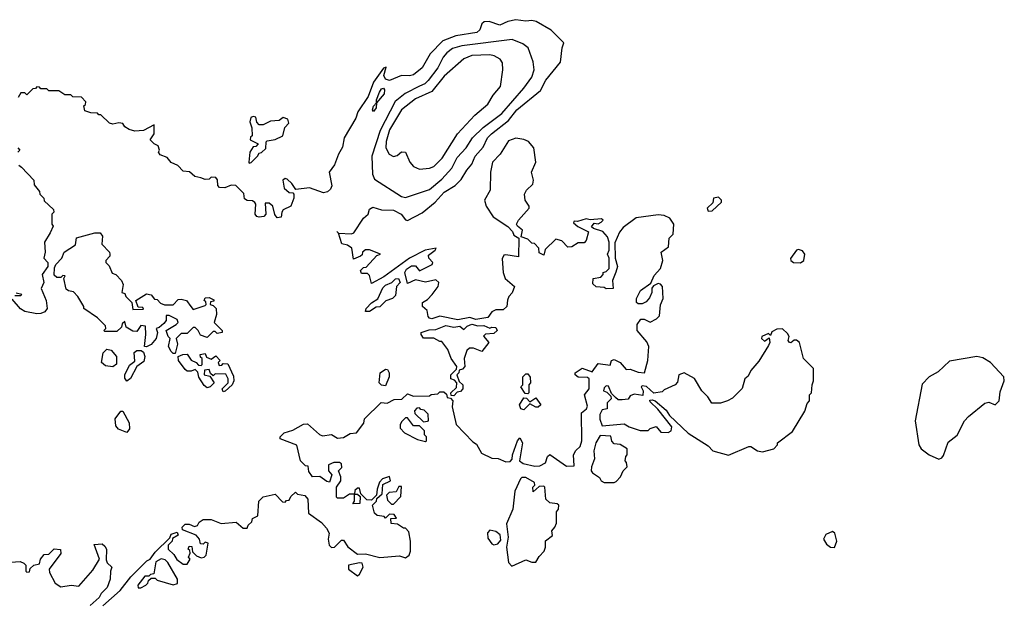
# Model space of a CAD drawing. Extents: x 2737564 to 2859580, y 876530 to 1012372.
# Tile 65 of 110: x 2815930 to 2820841, y 942495 to 945385. Entities that reach past the tile are written whole.
import ezdxf

# ---------------------------------------------------------------- set-up
doc = ezdxf.new("R2010")
doc.units = 0

msp = doc.modelspace()

# ---------------------------------------------------------------- linework, layer by layer
at = {"layer": '0CON05XD'}
for points in [[(2816345, 942462.5), (2816431.7, 942538.3), (2816485, 942606.7), (2816565, 942687.5), (2816580, 942695), (2816605, 942730), (2816678.3, 942801.7), (2816685, 942820), (2816715, 942830), (2816720, 942815), (2816691.7, 942798.3), (2816690, 942785), (2816670, 942765), (2816670, 942745), (2816699.3, 942719.3), (2816713.6, 942693.6), (2816745, 942670), (2816765, 942670), (2816780, 942695), (2816772.5, 942705), (2816780, 942725), (2816778.3, 942738.3), (2816770, 942745), (2816775, 942760), (2816788.3, 942758.3), (2816791.7, 942731.7), (2816811.7, 942711.7), (2816835, 942702.5), (2816850, 942705), (2816860, 942715), (2816870, 942775), (2816855, 942780), (2816845, 942770), (2816831.7, 942771.7), (2816827.5, 942795), (2816810, 942815), (2816741.7, 942841.7), (2816740, 942855), (2816755, 942870), (2816775, 942870), (2816801.7, 942858.3), (2816816.7, 942863.3), (2816825, 942880), (2816845, 942892.5), (2816885, 942892.5), (2816935, 942872.5), (2817009.3, 942879.3), (2817045, 942850), (2817065, 942850), (2817070, 942865), (2817088.3, 942881.7), (2817091.7, 942898.3), (2817118.3, 942911.7), (2817122.5, 942985), (2817143.9, 943006.1), (2817205, 943020), (2817241.7, 942981.7), (2817255, 942980), (2817261.7, 942988.3), (2817275, 942990), (2817281.7, 943008.3), (2817305, 943030), (2817315, 943020), (2817353, 943013), (2817366.7, 942995), (2817370, 942925), (2817435, 942877.5), (2817460.5, 942850.5), (2817473.3, 942825), (2817468.8, 942795), (2817473.3, 942765), (2817485, 942753.3), (2817500, 942755), (2817535, 942790), (2817545, 942790), (2817567, 942757), (2817615, 942720), (2817655, 942722.5), (2817726.1, 942703.9), (2817825, 942712.5), (2817855, 942702.5), (2817872.5, 942715), (2817878.8, 942735), (2817880, 942785), (2817871.7, 942831.7), (2817855, 942850), (2817845, 942850), (2817815, 942870), (2817783.6, 942873.6), (2817781.7, 942898.3), (2817810, 942900), (2817798.3, 942918.3), (2817775, 942920), (2817755, 942900), (2817747.5, 942907.5), (2817713, 942913), (2817700, 942925), (2817690, 942965), (2817710, 942985), (2817711.7, 942998.3), (2817738.3, 943021.7), (2817741.7, 943068.3), (2817780, 943085), (2817775, 943107.5), (2817740, 943095), (2817725, 943080), (2817712.5, 943045), (2817710, 943015), (2817685, 942990), (2817661.7, 942991.7), (2817631.7, 943021.7), (2817625, 943050), (2817615, 943050), (2817601.7, 943038.3), (2817600, 943020), (2817615, 943020), (2817628.3, 943008.3), (2817627, 942973), (2817591.7, 942971.7), (2817600, 942985), (2817600, 943020), (2817575, 943020), (2817545, 943000), (2817515, 943000), (2817510, 943005), (2817510, 943055), (2817532.5, 943085), (2817532.5, 943105), (2817520, 943135), (2817537, 943153), (2817535, 943170), (2817525, 943177.5), (2817497, 943177), (2817470, 943165), (2817470, 943135), (2817487.5, 943115), (2817475, 943080), (2817461.7, 943081.7), (2817427, 943107), (2817390, 943105), (2817373, 943133), (2817368.3, 943158.3), (2817355, 943160), (2817330, 943185), (2817313, 943263), (2817230, 943295), (2817230, 943305), (2817250, 943325), (2817291.7, 943338.3), (2817345, 943367.5), (2817365, 943370), (2817425, 943317.5), (2817440.5, 943310.5), (2817485, 943317.5), (2817515, 943298.8), (2817545, 943301.2), (2817578.3, 943321.7), (2817610, 943325), (2817647, 943373), (2817650, 943395), (2817733, 943477), (2817763, 943473), (2817798.3, 943491.7), (2817836.4, 943493.6), (2817865, 943520), (2817895, 943507.5), (2817975, 943510), (2817983, 943517), (2818015, 943520), (2818025, 943530), (2818045, 943530), (2818058.3, 943518.3), (2818061.7, 943501.7), (2818078.3, 943498.3), (2818090, 943485), (2818087.5, 943455), (2818106.4, 943366.4), (2818190.7, 943280.7), (2818209.3, 943269.3), (2818233.9, 943223.9), (2818285, 943198.8), (2818317, 943197), (2818355, 943181.2), (2818377, 943183), (2818387, 943193), (2818387.5, 943215), (2818412.5, 943285), (2818425, 943300), (2818437.5, 943275), (2818422.5, 943185), (2818441.7, 943171.7), (2818499.3, 943159.3), (2818525, 943161.2), (2818552.5, 943175), (2818563, 943207), (2818575, 943216.7), (2818658.3, 943158.3), (2818695, 943160), (2818692.5, 943215), (2818703.6, 943236.4), (2818725, 943257.5), (2818733.3, 943285), (2818732.5, 943425), (2818756.7, 943445), (2818761.7, 943458.3), (2818747.5, 943515), (2818770, 943545), (2818770, 943595), (2818761.7, 943601.7), (2818715, 943602.5), (2818700, 943615), (2818700, 943625), (2818735, 943646.7), (2818785, 943630), (2818815, 943670), (2818875, 943662.5), (2818882.5, 943685), (2818895, 943690), (2818925.8, 943675.8), (2818955, 943640), (2818975, 943643.3), (2819015, 943628), (2819046.2, 943623.8), (2819063.8, 943685), (2819068.8, 943755), (2819058.8, 943778.8), (2819010, 943835), (2819010, 943865), (2819028.3, 943891.7), (2819045, 943892.5), (2819075, 943877.5), (2819107, 943893), (2819121.7, 943908.3), (2819126.2, 943963.8), (2819140, 943995), (2819136.7, 944055), (2819126.4, 944066.4), (2819115, 944070), (2819091.7, 944058.3), (2819083, 944047), (2819082.5, 944025), (2819071.7, 943998.3), (2819055, 943977.5), (2819035, 943967.5), (2819015, 943967.5), (2819007.5, 943975), (2819006.2, 943995), (2819026.7, 944035), (2819078.3, 944071.7), (2819095, 944110), (2819126.7, 944145), (2819137.5, 944185), (2819130, 944225), (2819167, 944253), (2819170, 944295), (2819190, 944315), (2819192.5, 944365), (2819172.5, 944395), (2819145, 944408), (2819115, 944411.2), (2819005, 944397.5), (2818940.7, 944349.3), (2818922.5, 944325), (2818898.3, 944271.7), (2818900, 944195), (2818911.2, 944155), (2818903.3, 944126.7), (2818887.5, 944085), (2818890, 944045), (2818855, 944042.5), (2818845, 944050), (2818805, 944052.5), (2818788.3, 944068.3), (2818790, 944095), (2818828.3, 944101.7), (2818840, 944115), (2818840, 944125), (2818855, 944130), (2818870, 944145), (2818870, 944195), (2818862.5, 944215), (2818870, 944235), (2818870, 944275), (2818861.7, 944301.7), (2818838.3, 944328.3), (2818793, 944343), (2818782.5, 944352.5), (2818795, 944370), (2818815, 944367.5), (2818830, 944375), (2818840, 944385), (2818831.7, 944391.7), (2818775, 944387.5), (2818755, 944392.5), (2818711.7, 944378.3), (2818695, 944380), (2818691.7, 944371.7), (2818713.9, 944353.9), (2818767.5, 944327.5), (2818756.2, 944283.8), (2818745, 944272.5), (2818715, 944272.5), (2818685, 944252.5), (2818665, 944250), (2818635, 944282.5), (2818605, 944290), (2818551.7, 944238.3), (2818545, 944210), (2818521.7, 944221.7), (2818520, 944245), (2818498.3, 944268.3), (2818485, 944270), (2818465, 944290), (2818431.7, 944301.7), (2818437.5, 944335), (2818412.5, 944355), (2818408.8, 944365), (2818418, 944385), (2818472, 944445), (2818472, 944455), (2818451.5, 944485), (2818447.9, 944515), (2818457.8, 944535), (2818489.6, 944565), (2818493.3, 944585), (2818483.6, 944625), (2818504.6, 944675), (2818493.8, 944745), (2818467.7, 944777.7), (2818445, 944787.9), (2818405, 944793.3), (2818368.5, 944781.5), (2818326.4, 944715), (2818288.9, 944675), (2818278.4, 944625), (2818276.7, 944535), (2818249.1, 944485), (2818256.9, 944455), (2818291.3, 944401.3), (2818365, 944353.3), (2818388.3, 944328.3), (2818395, 944310), (2818420, 944295), (2818418.3, 944201.7), (2818355, 944212.5), (2818345, 944210), (2818337, 944193), (2818341.2, 944125), (2818352, 944095), (2818397.5, 944055), (2818387, 944023), (2818370, 944005), (2818363, 943987), (2818360, 943955), (2818341.7, 943938.3), (2818305, 943937.5), (2818285, 943927.5), (2818265, 943900), (2818205, 943890), (2818175, 943900), (2818115, 943888.8), (2818025, 943907.5), (2817985, 943893.8), (2817975, 943897.5), (2817967.5, 943905), (2817962.5, 943935), (2817940, 943955), (2817940, 943975), (2817965, 943990), (2817987.5, 944015), (2818017.5, 944055), (2818020, 944075), (2818005, 944087.5), (2817955, 944076.7), (2817905, 944087.5), (2817865, 944070), (2817850.8, 944125), (2817859.1, 944140.9), (2817885, 944157.5), (2817905, 944157.5), (2817925, 944132.5), (2817986.7, 944165), (2817990, 944175), (2817971.2, 944195), (2817968.8, 944211.2), (2818002.5, 944235), (2818007.5, 944245), (2817952.5, 944235), (2817874.5, 944195.5), (2817746.6, 944103.4), (2817685, 944070), (2817675, 944110), (2817665, 944120), (2817635, 944120), (2817630, 944135), (2817645, 944150), (2817658.3, 944151.7), (2817711.7, 944208.3), (2817730, 944215), (2817675, 944237.5), (2817655, 944237.5), (2817640, 944225), (2817638.3, 944211.7), (2817630, 944205), (2817595, 944190), (2817587.5, 944245), (2817565, 944260), (2817537, 944267), (2817520, 944320), (2817511.7, 944328.3), (2817520, 944320), (2817585, 944316.7), (2817597.3, 944322.7), (2817644.2, 944395.8), (2817667.5, 944415), (2817675, 944440), (2817690.7, 944449.3), (2817735, 944437.5), (2817795, 944435.7), (2817833.3, 944415), (2817855, 944386.7), (2817865, 944384), (2817937.8, 944422.2), (2818002.9, 944475), (2818047.1, 944525), (2818102.6, 944557.4), (2818132.7, 944587.3), (2818160, 944635), (2818185.3, 944664.7), (2818202.7, 944705), (2818241.2, 944748.8), (2818264.1, 944795), (2818283.9, 944815), (2818368, 944882), (2818409.7, 944935), (2818527.6, 945032.4), (2818555, 945082.5), (2818627.1, 945172.9), (2818636, 945244), (2818645, 945270), (2818581.7, 945331.7), (2818506.4, 945376.4), (2818485, 945381.1), (2818455, 945376.5), (2818405, 945384.5), (2818365, 945375.4), (2818325, 945357.5), (2818272.5, 945375), (2818246.2, 945373.8), (2818235, 945364), (2818225, 945334), (2818209.5, 945320.5), (2818105, 945304.6), (2818040.7, 945279.3), (2817978.2, 945215), (2817938.1, 945145), (2817895, 945110), (2817875, 945104.3), (2817835, 945105.8), (2817775, 945082.2), (2817755, 945087.5), (2817745.8, 945105.8)], [(2817855, 944498.9), (2817875, 944504.4), (2817975, 944537.7), (2818035, 944589.6), (2818085.4, 944645), (2818112.9, 944697.1), (2818157.1, 944745), (2818188.5, 944795), (2818242.4, 944847.6), (2818335, 944916.8), (2818445, 945042.9), (2818485, 945098), (2818497.1, 945135), (2818490.6, 945175), (2818466, 945245), (2818440, 945265), (2818386.2, 945286.2), (2818135, 945254.8), (2818089, 945241), (2818060.6, 945219.4), (2818042, 945198), (2818016.5, 945145), (2817967.8, 945082.2), (2817950.9, 945065), (2817925, 945052.6), (2817852.6, 945017.4), (2817803.6, 944976.4), (2817728.5, 944831.5), (2817687.3, 944705), (2817689.1, 944615), (2817699.3, 944589.3), (2817835, 944503.1), (2817855, 944498.9)], [(2817925, 944639.6), (2817975, 944644.5), (2817995, 944653.3), (2818037.5, 944695), (2818113.7, 944816.3), (2818200.6, 944909.4), (2818265, 944962.9), (2818291.3, 945008.7), (2818327.9, 945052.1), (2818340.6, 945135), (2818338.8, 945168.8), (2818327.3, 945187.3), (2818296.7, 945205), (2818275, 945210), (2818185, 945206.2), (2818145, 945189.1), (2818046.6, 945103.4), (2817985, 945027.1), (2817905, 944990.3), (2817835, 944934.5), (2817774.3, 944835), (2817757.4, 944777.4), (2817756.2, 944745), (2817773.1, 944715), (2817795, 944702.9), (2817812.2, 944707.8), (2817835, 944726.7), (2817854.4, 944724.4), (2817875.4, 944675), (2817895, 944652.1), (2817925, 944639.6)], [(2817745.8, 945105.8), (2817757.5, 945147.5), (2817745, 945143.3), (2817695, 945072.9), (2817667.6, 945002.4), (2817617.3, 944925), (2817606.8, 944893.2), (2817547.9, 944795), (2817540.1, 944749.9), (2817519.6, 944715), (2817499.5, 944660.5), (2817474.4, 944625), (2817486.4, 944556.4), (2817480.3, 944539.7), (2817465, 944525.8), (2817445, 944521.2), (2817376.4, 944546.4), (2817307.5, 944537.5), (2817287.7, 944567.7), (2817265, 944590), (2817255, 944592.5), (2817242.5, 944585), (2817250, 944545), (2817273.9, 944523.9), (2817291.7, 944521.7), (2817297.5, 944515), (2817297.5, 944495), (2817282.5, 944455), (2817245, 944437.5), (2817237.5, 944425), (2817235, 944400), (2817215, 944397.5), (2817203, 944413), (2817192.5, 944455), (2817175, 944470), (2817155, 944470), (2817157.5, 944415), (2817147.1, 944402.9), (2817125, 944400), (2817113.3, 944403.3), (2817104.2, 944415), (2817107.5, 944465), (2817103, 944473), (2817091.7, 944481.7), (2817065, 944482.5), (2817051.7, 944491.7), (2817048.3, 944518.3), (2817008.3, 944558.3), (2816985, 944560), (2816953, 944547), (2816927.5, 944547.5), (2816918.3, 944558.3), (2816917, 944587), (2816908.3, 944598.3), (2816885, 944600), (2816875, 944590), (2816855, 944587.5), (2816833, 944597), (2816803, 944603), (2816777, 944627), (2816745, 944630), (2816718.3, 944658.3), (2816685, 944672.5), (2816665, 944697.5), (2816630.7, 944710.7), (2816622.5, 944725), (2816627.5, 944735), (2816620, 944755), (2816600, 944765), (2816580, 944785), (2816600, 944815), (2816600, 944860), (2816547, 944833), (2816505, 944828.8), (2816476.4, 944836.4), (2816455, 944850), (2816445, 944867.5), (2816425, 944870), (2816395, 944863.3), (2816378.3, 944868.3), (2816335, 944910), (2816325, 944910), (2816318.3, 944918.3), (2816285, 944920), (2816255, 944930), (2816250, 944955), (2816258.3, 944961.7), (2816260, 944975), (2816238.3, 944998.3), (2816195, 945000), (2816185, 945010), (2816155, 945010), (2816125, 945030), (2816075, 945030), (2816065, 945040), (2816035, 945040), (2816028.3, 945048.3), (2816015, 945050), (2816008.3, 945041.7), (2815995, 945040), (2815965, 945010), (2815955, 945020), (2815935, 945020), (2815923, 944997)], [(2817695, 944926.2), (2817690.6, 944935), (2817695, 944953.8), (2817710, 944970), (2817710, 944985), (2817725, 945023.8), (2817735, 945039.2), (2817745, 945043.3), (2817750, 945035), (2817747.3, 945015), (2817710, 944970), (2817708.6, 944945), (2817695, 944926.2)], [(2817075, 944670), (2817085, 944672.5), (2817116.4, 944703.6), (2817125, 944720), (2817137, 944723), (2817158.3, 944741.7), (2817160, 944775), (2817165, 944780), (2817205, 944786.7), (2817242.5, 944805), (2817253, 944847), (2817271.7, 944868.3), (2817268.3, 944888.3), (2817245, 944897.5), (2817225, 944882.5), (2817181.7, 944878.3), (2817145, 944860), (2817125, 944860), (2817113, 944873), (2817108.3, 944898.3), (2817095, 944902.5), (2817083.6, 944896.4), (2817077.5, 944875), (2817087.5, 944845), (2817090, 944805), (2817081.7, 944798.3), (2817080, 944785), (2817120, 944765), (2817108.3, 944751.7), (2817095, 944750), (2817077.5, 944725), (2817072.5, 944675), (2817075, 944670)], [(2815920, 944745), (2815930, 944735), (2815920, 944725)], [(2815925, 944660), (2815939.3, 944649.3), (2816000, 944585), (2816001.7, 944561.7), (2816028.3, 944528.3), (2816030, 944515), (2816050, 944495), (2816051.7, 944481.7), (2816098.3, 944438.3), (2816100, 944425), (2816090, 944415), (2816090, 944365), (2816097.5, 944355), (2816081.7, 944321.7), (2816053.3, 944275), (2816057.5, 944225), (2816050, 944195), (2816070, 944175), (2816070, 944155), (2816042.5, 944115), (2816050, 944075), (2816037.5, 944045), (2816062.5, 943985), (2816067.5, 943945), (2816055, 943927.5), (2816035, 943920), (2816015, 943917.5), (2815955, 943930), (2815933.6, 943943.6), (2815891.7, 943991.7)], [(2819365, 944430), (2819385, 944432.5), (2819430, 944475), (2819430, 944485), (2819415, 944500), (2819390, 944495), (2819388.3, 944471.7), (2819360, 944445), (2819365, 944430)], [(2816705, 943720), (2816695, 943720), (2816685, 943730), (2816672.5, 943755), (2816680, 943795), (2816670, 943805), (2816660, 943835), (2816710, 943865), (2816720, 943875), (2816715, 943890), (2816675, 943910), (2816660, 943910), (2816660, 943885), (2816649.3, 943870.7), (2816625, 943850), (2816610, 943845), (2816617.5, 943825), (2816611.2, 943795), (2816586.2, 943765), (2816563, 943753), (2816553.3, 943755), (2816560, 943815), (2816557, 943857), (2816535, 943860), (2816515, 943830), (2816495, 943832.5), (2816461.7, 943851.7), (2816455, 943880), (2816441.7, 943868.3), (2816438.3, 943851.7), (2816415, 943830), (2816355, 943830), (2816350, 943835), (2816360, 943845), (2816358.3, 943858.3), (2816318.3, 943898.3), (2816250, 943945), (2816250, 943955), (2816220, 944005), (2816198.3, 944028.3), (2816173, 944033), (2816161.7, 944041.7), (2816150, 944095), (2816157.5, 944107.5), (2816145, 944110), (2816135, 944100), (2816115, 944100), (2816101.7, 944111.7), (2816103, 944147), (2816110, 944165), (2816140, 944195), (2816152.5, 944225), (2816208.3, 944261.7), (2816213.6, 944296.4), (2816305, 944322.5), (2816331.7, 944321.7), (2816342.5, 944305), (2816340, 944265), (2816377.5, 944225), (2816380, 944215), (2816380, 944205), (2816360, 944185), (2816360, 944175), (2816377, 944157), (2816391.7, 944121.7), (2816410, 944115), (2816437.5, 944085), (2816446.7, 944065), (2816440, 944025), (2816455, 944020), (2816460, 944005), (2816490, 943975), (2816495, 943940), (2816548.3, 943941.7), (2816545, 943950), (2816521.7, 943951.7), (2816510, 943985), (2816562.5, 944017.5), (2816585, 944012.5), (2816601.7, 943991.7), (2816615, 943990), (2816631.7, 943971.7), (2816652.5, 943962.5), (2816695, 943962.5), (2816720.8, 943989.2), (2816735, 943991.2), (2816762.5, 943985), (2816783.3, 943955), (2816795, 943940), (2816855, 943960), (2816860, 943965), (2816858.3, 943978.3), (2816850, 943985), (2816855, 943997.5), (2816875, 944000), (2816898.3, 943988.3), (2816898.3, 943981.7), (2816881.7, 943978.3), (2816880, 943965), (2816895, 943960), (2816910, 943945), (2816912.5, 943915), (2816900, 943875), (2816940, 943835), (2816940, 943825), (2816915, 943820), (2816905, 943830), (2816895, 943830), (2816865, 943800), (2816831.7, 943811.7), (2816820, 943835), (2816805, 943850), (2816795, 943850), (2816765, 943820), (2816735, 943820), (2816710, 943795), (2816717, 943767), (2816705, 943720)], [(2819825, 944171.9), (2819841.4, 944185), (2819845.6, 944215), (2819835, 944231.9), (2819815, 944239.1), (2819804.4, 944235), (2819774.2, 944194.2), (2819776, 944185), (2819790, 944175), (2819825, 944171.9)], [(2817675, 943930), (2817655, 943930), (2817657.5, 943945), (2817685, 943973.3), (2817716.2, 943993.8), (2817741.7, 944048.3), (2817755, 944060.8), (2817786.2, 944073.8), (2817805, 944092.5), (2817820, 944095), (2817827.5, 944075), (2817810, 944055), (2817805, 944010), (2817790, 943995), (2817757, 943983), (2817727, 943953), (2817708.3, 943951.7), (2817675, 943930)], [(2815905, 944010), (2815935, 944010), (2815940, 944015), (2815911.7, 944021.7)], [(2818095, 943510), (2818081.7, 943511.7), (2818080, 943525), (2818108.3, 943551.7), (2818110, 943575), (2818098.3, 943588.3), (2818080, 943595), (2818080, 943615), (2818108.3, 943641.7), (2818110, 943655), (2818082.5, 943695), (2818065, 943740), (2818035, 943780), (2818025, 943780), (2817995, 943797.5), (2817945, 943797.5), (2817932.5, 943815), (2817932.5, 943825), (2817971.7, 943838.3), (2818005, 943840), (2818055, 943860), (2818095, 943852.5), (2818125, 943856.7), (2818145, 943840), (2818162.7, 943857.3), (2818185, 943866.7), (2818215, 943858.8), (2818245, 943860), (2818275, 943847.5), (2818285, 943852.5), (2818305, 943850), (2818312.5, 943835), (2818295, 943820), (2818253, 943817), (2818243, 943807), (2818270, 943775), (2818235, 943730), (2818193, 943747), (2818173.6, 943746.4), (2818160, 943735), (2818147.5, 943695), (2818150, 943655), (2818138.3, 943641.7), (2818121.7, 943638.3), (2818120, 943625), (2818110, 943615), (2818121.7, 943581.7), (2818140, 943565), (2818140, 943545), (2818128.3, 943531.7), (2818111.7, 943528.3), (2818095, 943510)], [(2819465, 943213.3), (2819567, 943257), (2819577, 943257), (2819610, 943235), (2819635, 943230), (2819692.5, 943245), (2819710, 943265), (2819710, 943275), (2819785, 943332.5), (2819846.1, 943433.9), (2819858.3, 943471.7), (2819870, 943485), (2819870, 943515), (2819880, 943525), (2819882.5, 943565), (2819890, 943585), (2819890, 943645), (2819840, 943695), (2819820, 943775), (2819805, 943787.5), (2819793, 943787), (2819777, 943773), (2819770, 943775), (2819762.5, 943785), (2819767.5, 943805), (2819760.7, 943820.7), (2819735, 943843.3), (2819707.5, 943842.5), (2819681.7, 943828.3), (2819675, 943810), (2819665, 943820), (2819632.5, 943805), (2819630, 943795), (2819645, 943782.5), (2819668.3, 943798.3), (2819672.5, 943775), (2819665, 943760), (2819617.5, 943682.5), (2819577.5, 943635), (2819563, 943607), (2819547.5, 943595), (2819534.1, 943545.9), (2819485, 943497.5), (2819460, 943485), (2819425, 943472.5), (2819383, 943473), (2819362.5, 943505), (2819333.3, 943535), (2819295.9, 943595.9), (2819245, 943623.8), (2819217.5, 943615), (2819211.7, 943578.3), (2819200, 943565), (2819145, 943540), (2819135, 943530), (2819093, 943523), (2819056.1, 943556.1), (2819035, 943560), (2819030, 943555), (2819040, 943535), (2819038.3, 943511.7), (2818995, 943517.5), (2818975, 943510), (2818965, 943492.5), (2818935, 943490), (2818915, 943490), (2818901.7, 943501.7), (2818881.7, 943521.7), (2818867, 943557), (2818855, 943560), (2818845, 943550), (2818842.5, 943535), (2818858.3, 943528.3), (2818878.3, 943508.3), (2818880, 943495), (2818860, 943475), (2818860, 943445), (2818835, 943440), (2818823.6, 943416.4), (2818823.6, 943393.6), (2818835, 943360), (2818945, 943370), (2818970, 943355), (2819025, 943337.5), (2819065, 943337.5), (2819075, 943347.5), (2819105, 943357.5), (2819128.3, 943328.3), (2819165, 943327.5), (2819180, 943335), (2819182.5, 943355), (2819113, 943443), (2819075, 943480), (2819072.5, 943487.5), (2819085, 943490), (2819100, 943485), (2819155, 943437.5), (2819170.7, 943410.7), (2819264.2, 943324.2), (2819365, 943260), (2819387.5, 943235), (2819465, 943213.3)], [(2816395, 943654), (2816358.3, 943658.3), (2816337.5, 943675), (2816346.1, 943723.9), (2816365, 943742.5), (2816386.4, 943736.4), (2816413.3, 943705), (2816412.3, 943667.7), (2816395, 943654)], [(2816465, 943582.5), (2816455, 943597.5), (2816454.5, 943615), (2816477.5, 943662.5), (2816505, 943682.5), (2816501.2, 943725), (2816514.2, 943735.8), (2816536, 943736), (2816547.3, 943727.3), (2816554.4, 943705), (2816548.5, 943681.5), (2816513.8, 943656.2), (2816483.3, 943596.7), (2816465, 943582.5)], [(2816945, 943530), (2816940, 943545), (2816970, 943575), (2816970, 943595), (2816958.3, 943618.3), (2816905, 943620), (2816895, 943610), (2816881.7, 943621.7), (2816875, 943640), (2816851.7, 943638.3), (2816850, 943615), (2816878.3, 943608.3), (2816900, 943575), (2816880, 943555), (2816865, 943550), (2816850.7, 943560.7), (2816823, 943603), (2816818.3, 943628.3), (2816805, 943640), (2816785, 943632.5), (2816765, 943632.5), (2816755, 943640), (2816722.5, 943685), (2816720, 943705), (2816743.6, 943716.4), (2816765, 943717.5), (2816785, 943687.5), (2816810, 943675), (2816821.7, 943661.7), (2816835, 943660), (2816840, 943665), (2816840, 943695), (2816831.7, 943701.7), (2816830, 943715), (2816855, 943720), (2816861.7, 943701.7), (2816885, 943692.5), (2816908.3, 943708.3), (2816930, 943685), (2816920, 943675), (2816925, 943660), (2816938.3, 943661.7), (2816945, 943670), (2816968.3, 943668.3), (2816997, 943607), (2816997.5, 943585), (2816990, 943565), (2816955, 943532.5), (2816945, 943530)], [(2820515, 943194.5), (2820530.3, 943199.7), (2820538.1, 943211.9), (2820561.7, 943278.3), (2820606.4, 943313.6), (2820642.5, 943385), (2820663.6, 943406.4), (2820745, 943472.5), (2820765, 943477.5), (2820795, 943464.2), (2820815, 943484.2), (2820820.7, 943529.3), (2820841.4, 943585), (2820838.6, 943605), (2820772.9, 943675), (2820735, 943698.2), (2820704.7, 943705.3), (2820567.6, 943682.4), (2820511.3, 943628.7), (2820467.3, 943605), (2820432, 943568), (2820397.1, 943385), (2820415.4, 943265), (2820426.5, 943245), (2820466.5, 943215), (2820515, 943194.5)], [(2817755, 943560), (2817735, 943562.5), (2817722.5, 943575), (2817727.5, 943625), (2817755, 943642.5), (2817765, 943640), (2817772.5, 943625), (2817772.5, 943605), (2817755, 943560)], [(2818465, 943520), (2818451.7, 943521.7), (2818430, 943555), (2818440, 943565), (2818440, 943605), (2818455, 943620), (2818465, 943620), (2818477, 943603), (2818477.5, 943575), (2818470, 943565), (2818470, 943525), (2818465, 943520)], [(2818445, 943440), (2818430, 943445), (2818422.5, 943465), (2818445, 943500), (2818458.3, 943498.3), (2818475, 943480), (2818505, 943500), (2818530, 943465), (2818517, 943453), (2818505, 943452.5), (2818475, 943470), (2818445, 943440)], [(2817945, 943380), (2817965, 943382.5), (2817970, 943385), (2817968.3, 943418.3), (2817948.3, 943438.3), (2817931.7, 943441.7), (2817925, 943450), (2817911.7, 943448.3), (2817900, 943435), (2817901.7, 943421.7), (2817945, 943380)], [(2816465, 943326.2), (2816423, 943343), (2816409.3, 943359.3), (2816406.9, 943395), (2816435, 943433.3), (2816445, 943432.5), (2816476.7, 943375), (2816477.1, 943345), (2816465, 943326.2)], [(2817955, 943282.5), (2817960, 943285), (2817960, 943305), (2817950, 943315), (2817950, 943335), (2817925, 943360), (2817895, 943360), (2817865, 943400), (2817855, 943400), (2817835, 943380), (2817827.5, 943365), (2817828.3, 943348.3), (2817850, 943325), (2817915, 943292.5), (2817955, 943282.5)], [(2818895, 943076.7), (2818905, 943083.3), (2818926.7, 943105), (2818940, 943135), (2818960, 943155), (2818957, 943177), (2818950, 943185), (2818953, 943207), (2818960, 943215), (2818960, 943245), (2818925, 943267.5), (2818895, 943270), (2818883, 943283), (2818878.3, 943308.3), (2818825, 943312.5), (2818803.8, 943275), (2818793.8, 943235), (2818797.5, 943195), (2818782, 943155), (2818781.2, 943135), (2818787.5, 943125), (2818823, 943103), (2818830, 943085), (2818845, 943077.5), (2818895, 943076.7)], [(2818385, 942660), (2818455, 942692.5), (2818485, 942680), (2818505, 942680), (2818520.7, 942709.3), (2818546.7, 942735), (2818553.3, 942755), (2818553, 942787), (2818587, 942813), (2818583.6, 942836.4), (2818600, 942855), (2818607.5, 942875), (2818608.3, 942931.7), (2818617.5, 942945), (2818620, 942965), (2818611.7, 942971.7), (2818575, 942976.7), (2818553.9, 942993.9), (2818550, 943055), (2818545, 943060), (2818521.7, 943058.3), (2818491.7, 943031.7), (2818490, 943055), (2818500, 943065), (2818498.3, 943078.3), (2818455, 943102.5), (2818435, 943102.5), (2818427.5, 943095), (2818400, 943035), (2818390, 942945), (2818358.3, 942871.7), (2818366, 942805), (2818358.8, 942755), (2818368.3, 942678.3), (2818385, 942660)], [(2817795, 942970), (2817831.7, 943008.3), (2817835, 943057.5), (2817821.7, 943058.3), (2817808.3, 943031.7), (2817773, 943027), (2817760, 943015), (2817765, 942990), (2817785, 942970), (2817795, 942970)], [(2818295, 942767.5), (2818315, 942772.5), (2818329.3, 942790.7), (2818326.2, 942816.2), (2818305, 942832.5), (2818275, 942840), (2818263, 942827), (2818265, 942800), (2818285, 942772.5), (2818295, 942767.5)], [(2819995, 942753.8), (2820005.8, 942785.8), (2819996.2, 942825), (2819985, 942833.8), (2819951.7, 942818.3), (2819940, 942795), (2819955, 942770), (2819975, 942755.8), (2819995, 942753.8)], [(2815885, 942680), (2815933, 942683), (2815950, 942675), (2815960, 942665), (2815960, 942635), (2815965, 942630), (2815978.3, 942631.7), (2815981.7, 942648.3), (2816000, 942665), (2816028.3, 942671.7), (2816033.3, 942695), (2816051.7, 942718.3), (2816075, 942720), (2816102.5, 942747.5), (2816134, 942744), (2816135.8, 942724.2), (2816076.7, 942645), (2816078.3, 942628.3), (2816106.7, 942575), (2816135, 942556.7), (2816186.4, 942566.4), (2816225, 942560), (2816295, 942640), (2816327.5, 942695), (2816301.7, 942768.3), (2816341.7, 942771.7), (2816355, 942760), (2816362.5, 942745), (2816361.7, 942691.7), (2816367, 942677), (2816390, 942655), (2816382.5, 942635), (2816381.2, 942595), (2816365.6, 942554.4), (2816336.2, 942525), (2816325.8, 942504.2), (2816281.2, 942465)], [(2816521.7, 942551.7), (2816535, 942552.5), (2816560, 942565), (2816570, 942575), (2816571.7, 942588.3), (2816585, 942600), (2816605, 942600), (2816615, 942590), (2816695, 942567.5), (2816716.4, 942573.6), (2816716.7, 942595), (2816668.3, 942678.3), (2816655, 942692.5), (2816635, 942697.5), (2816608.3, 942681.7), (2816598.3, 942621.7), (2816581.7, 942618.3), (2816575, 942610), (2816555, 942610), (2816520, 942565), (2816521.7, 942551.7)], [(2817615, 942612.5), (2817625, 942620), (2817642.5, 942655), (2817637.5, 942675), (2817625, 942677.5), (2817570, 942665), (2817570, 942645), (2817615, 942612.5)]]:
    msp.add_lwpolyline(points, dxfattribs=at)

doc.saveas('drawing.dxf')
